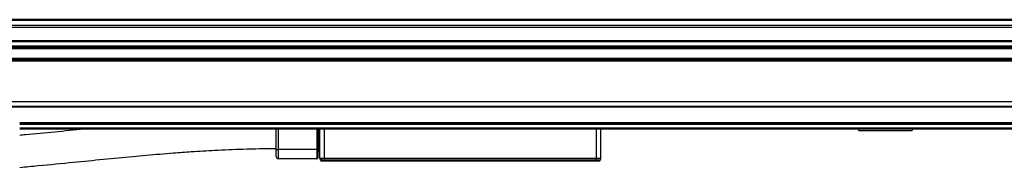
# Model space of a CAD drawing. Header units: millimetres. Extents: x -741 to 2548, y 394 to 730.
# Tile 5 of 13: x 19 to 235, y 548 to 581. Entities that reach past the tile are written whole.
import ezdxf

# ---------------------------------------------------------------- set-up
doc = ezdxf.new("R2010")
doc.units = ezdxf.units.MM

# ---------------------------------------------------------------- blocks, each defined once
blk = doc.blocks.new('Drawing View2')
at = {"color": 7, "linetype": 'Continuous', "lineweight": 25}
for p, q in [((421.93, 30.95), (-174.07, 30.95)), ((421.93, 30.76), (-174.07, 30.76)), ((421.93, 29.69), (-174.07, 29.69)), ((421.93, 29.23), (-174.07, 29.23)), ((421.93, 26.29), (-174.07, 26.29)), ((421.93, 26.04), (-174.07, 26.04)), ((421.93, 25.14), (-174.07, 25.14)), ((421.93, 24.89), (-174.07, 24.89)), ((421.93, 24.8), (-174.07, 24.8)), ((421.93, 24.55), (-174.07, 24.55)), ((421.93, 22.43), (-174.07, 22.43)), ((421.93, 22.18), (-174.07, 22.18)), ((421.93, 22.09), (-174.07, 22.09)), ((421.93, 21.84), (-174.07, 21.84)), ((421.93, 12.87), (-174.07, 12.87)), ((421.93, 11.87), (-174.07, 11.87)), ((421.93, 11.67), (-174.07, 11.67)), ((313.93, 8.27), (-66.07, 8.27)), ((313.93, 8.07), (-66.07, 8.07)), ((313.93, 7.87), (-66.07, 7.87)), ((313.93, 7.07), (-66.07, 7.07)), ((313.93, 6.87), (-66.07, 6.87)), ((-9.77, 2.37), (-9.77, 6.87)), ((-9.27, 2.37), (-9.27, 6.87)), ((-0.87, 6.87), (-0.87, 2.37)), ((-0.67, 6.87), (-0.67, 2.37)), ((-0.47, 2.07), (-0.47, 6.87)), ((-0.17, 0.44), (-0.17, 6.87)), ((0.83, 0.44), (0.83, 6.87)), ((60.43, 6.87), (60.43, 0.44)), ((61.43, 6.87), (61.43, 0.44)), ((118.19, 6.57), (129.67, 6.57)), ((-9.77, 2.37), (-9.27, 2.37)), ((-9.77, 0.87), (-9.77, 2.37)), ((-9.27, 0.37), (-9.27, 2.37)), ((-0.87, 2.37), (-9.27, 2.37)), ((-0.87, 2.37), (-0.87, 0.37)), ((-0.67, 2.37), (-0.87, 2.37)), ((-0.67, 2.37), (-0.67, 0.57)), ((-0.87, 0.37), (-9.27, 0.37)), ((-0.47, 2.07), (-0.67, 2.07)), ((-0.47, 1.87), (-0.47, 2.07)), ((-0.17, 2.07), (-0.47, 2.07)), ((-0.17, 1.87), (-0.47, 1.87)), ((-0.08, 0.02), (-0.15, 0.31)), ((0.83, 0.31), (0.81, 0.31)), ((0.89, 0.02), (0.81, 0.31)), ((60.43, 0.44), (0.83, 0.44)), ((60.43, 0.31), (0.83, 0.31)), ((0.89, 0.02), (60.43, 0.02)), ((0.89, -0.13), (0.89, 0.02)), ((61.43, 0.44), (60.43, 0.44)), ((60.43, 0.44), (60.43, 0.31)), ((61.41, 0.31), (60.43, 0.31)), ((60.43, 0.02), (60.43, 0.31)), ((60.43, 0.02), (61.33, 0.02)), ((60.43, -0.13), (60.43, 0.02)), ((61.41, 0.31), (61.33, 0.02)), ((0.89, -0.13), (60.43, -0.13)), ((60.43, -0.13), (61.14, -0.13))]:
    blk.add_line(p, q, dxfattribs=at)
at = {"color": 7, "linetype": 'Continuous', "lineweight": 25, "flags": 128}
blk.add_lwpolyline([(0.83, 0.44), (0.83, 0.42), (0.83, 0.4), (0.83, 0.39), (0.83, 0.37), (0.83, 0.35), (0.83, 0.34), (0.83, 0.32), (0.83, 0.31)], dxfattribs=at)
at = {"color": 7, "linetype": 'Continuous', "lineweight": 25}
for centre, radius, start, end in [((120.56, 10.31), 4.43, 233.5201, 237.5967), ((127.29, 10.31), 4.43, 302.4033, 306.4799), ((-9.27, 0.87), 0.5, 180, 270), ((-0.87, 0.57), 0.2, 270, 0), ((-0.47, 1.67), 0.2, 90, 180), ((0.32, 0.43), 0.492, 179.757, 195.001), ((0.33, 0.44), 0.5, 180, 195.0027), ((0.12, 0.07), 0.2, 195.0027, 270), ((15.28, 2.24), 14.6, 187.1203, 187.6324), ((61.14, 0.07), 0.2, 270, 345), ((60.93, 0.44), 0.5, 345, 360)]:
    blk.add_arc(centre, radius, start, end, dxfattribs=at)
for points, knots in [([(-51.96, 6.87), (-54.09, 6.65), (-58.38, 6.23), (-63.08, 5.76), (-65.65, 5.54), (-66.07, 5.5)], [0, 0, 0, 0, 0.453076, 0.911199, 1, 1, 1, 1]), ([(-66.07, -1.53), (-64.71, -1.4), (-60.77, -1.05), (-54.65, -0.44), (-47.73, 0.25), (-41.42, 0.87), (-36.32, 1.32), (-32.04, 1.67), (-28.03, 1.96), (-22.93, 2.27), (-16.72, 2.55), (-12.21, 2.6), (-9.77, 2.62)], [0, 0, 0, 0, 0.072791, 0.210182, 0.326759, 0.441818, 0.546998, 0.598946, 0.669891, 0.760441, 0.870495, 1, 1, 1, 1]), ([(0.79, 0.44), (0.72, 0.43), (0.59, 0.42), (0.34, 0.41), (0.08, 0.41), (-0.12, 0.42), (-0.16, 0.43), (-0.17, 0.44)], [0, 0, 0, 0, 0.139139, 0.274758, 0.534322, 0.760258, 1, 1, 1, 1]), ([(-0.17, 0.44), (-0.17, 0.44), (-0.17, 0.44), (-0.17, 0.44), (-0.17, 0.44)], [0, 0, 0, 0, 0.560071, 1, 1, 1, 1]), ([(0.81, 0.31), (0.74, 0.29), (0.61, 0.27), (0.36, 0.24), (0.1, 0.23), (-0.1, 0.25), (-0.14, 0.29), (-0.15, 0.31)], [0, 0, 0, 0, 0.139145, 0.274766, 0.534321, 0.760175, 1, 1, 1, 1]), ([(-0.08, 0.02), (-0.07, 0.02), (-0.06, 0.01), (0.02, 0), (0.2, 0), (0.52, 0), (0.76, 0.01), (0.89, 0.02)], [0, 0, 0, 0, 0.135536, 0.266986, 0.517817, 0.751089, 1, 1, 1, 1]), ([(0, 0), (0, -0.01), (0.02, -0.05), (0.04, -0.07), (0.06, -0.09)], [0, 0, 0, 0, 0.384773, 1, 1, 1, 1]), ([(0.83, 0.44), (0.82, 0.44), (0.81, 0.44), (0.8, 0.44), (0.79, 0.44)], [0, 0, 0, 0, 0.559896, 1, 1, 1, 1]), ([(0.22, -0.04), (0.18, -0.05), (0.11, -0.07), (0.05, -0.09), (0.04, -0.1), (0.04, -0.1)], [0, 0, 0, 0, 0.368638, 0.727904, 1, 1, 1, 1]), ([(0.12, -0.13), (0.12, -0.13), (0.14, -0.13), (0.24, -0.13), (0.4, -0.13), (0.62, -0.13), (0.8, -0.13), (0.89, -0.13)], [0, 0, 0, 0, 0.197867, 0.390487, 0.574641, 0.776473, 1, 1, 1, 1]), ([(0.17, -0.13), (0.19, -0.13), (0.21, -0.13), (0.29, -0.12), (0.4, -0.11), (0.49, -0.1), (0.54, -0.09)], [0, 0, 0, 0, 0.235803, 0.481287, 0.7363, 1, 1, 1, 1]), ([(0.29, -0.12), (0.33, -0.12), (0.41, -0.12), (0.56, -0.12), (0.72, -0.12), (0.83, -0.12), (0.89, -0.12)], [0, 0, 0, 0, 0.250262, 0.500286, 0.750286, 1, 1, 1, 1])]:
    blk.add_open_spline(points, degree=3, knots=knots, dxfattribs=at)

msp = doc.modelspace()

# ---------------------------------------------------------------- block references
at = {"color": 7, "linetype": 'Continuous', "lineweight": 25}
msp.add_blockref('Drawing View2', (84.79, 549.78), dxfattribs=at)

doc.saveas('drawing.dxf')
